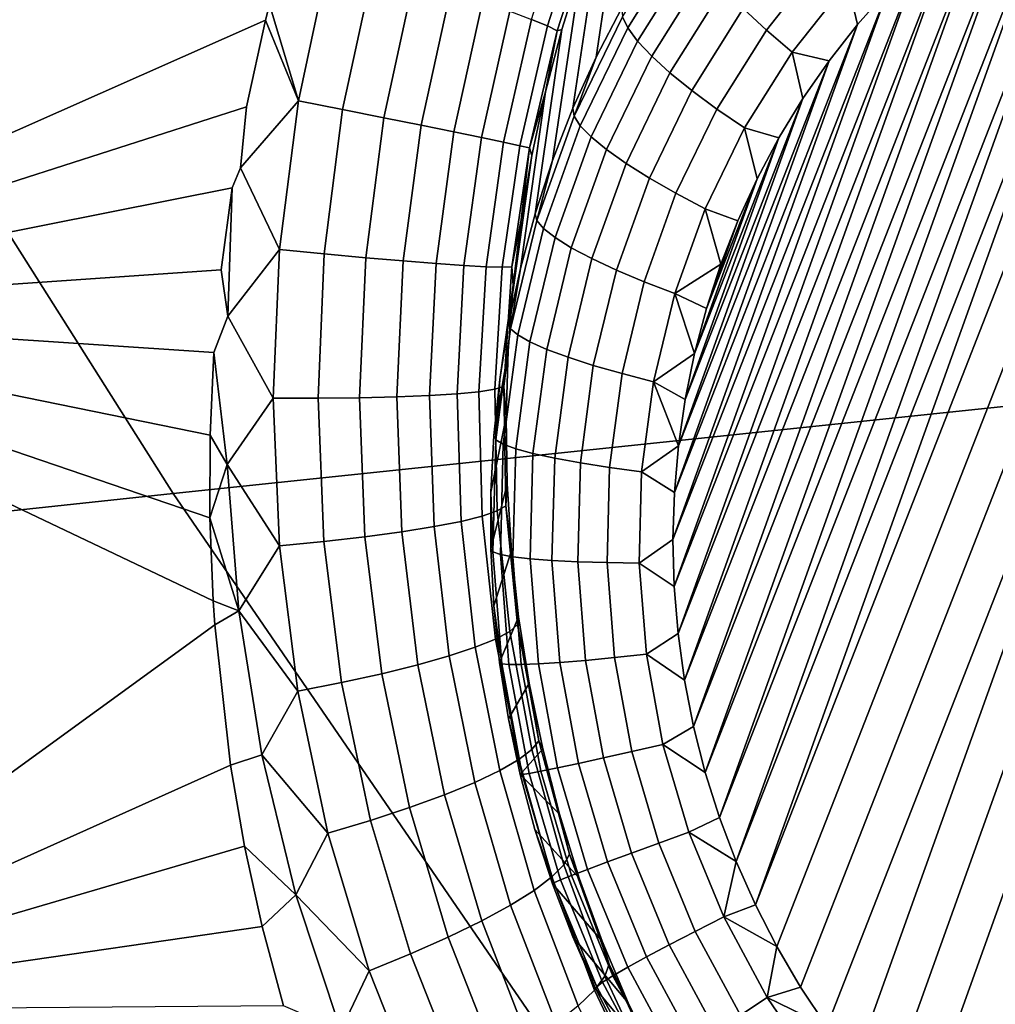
# Model space of a CAD drawing. Header units: metres. Extents: x -240 to 45, y -77 to 27.
# Tile 50 of 256: x -222.147 to -221.369, y -12.595 to -11.81. Entities that reach past the tile are written whole.
import ezdxf

# ---------------------------------------------------------------- set-up
doc = ezdxf.new("R2010")
doc.units = ezdxf.units.M
doc.layers.add('solid_102011X2', color=7, linetype='CONTINUOUS')

msp = doc.modelspace()

# ---------------------------------------------------------------- linework, layer by layer
at = {"layer": 'solid_102011X2'}
for points in [[(-221.019806, -11.427855, 299.593781), (-222.41774, -11.566221, 297.911804), (-222.024445, -12.187903, 297.645844), (-220.633698, -12.041979, 299.327454)], [(-222.472931, -11.511791, 273.995758), (-221.947556, -11.797587, 273.862366), (-221.950653, -11.809957, 273.862732), (-222.476151, -12.043157, 273.965607)], [(-222.41774, -11.566221, 297.911804), (-223.801956, -11.705964, 296.216309), (-223.401093, -12.335226, 295.95108), (-222.024445, -12.187903, 297.645844)], [(-221.456558, -12.671812, 272.434692), (-221.072418, -11.59903, 272.234985), (-221.036224, -11.596826, 272.224548), (-221.430893, -12.699036, 272.429718)], [(-221.430893, -12.699036, 272.429718), (-221.036224, -11.596826, 272.224548), (-220.999863, -11.596819, 272.214233), (-221.403748, -12.724731, 272.424194)], [(-221.403748, -12.724731, 272.424194), (-220.999863, -11.596819, 272.214233), (-220.963638, -11.598999, 272.204163), (-221.37532, -12.748698, 272.418152)], [(-221.523911, -12.581792, 272.446167), (-221.143967, -11.609982, 272.256226), (-221.108414, -11.603429, 272.245575), (-221.503159, -12.61307, 272.442932)], [(-221.480698, -12.643086, 272.439087), (-221.503159, -12.61307, 272.442932), (-221.108414, -11.603429, 272.245575)], [(-221.480698, -12.643086, 272.439087), (-221.108414, -11.603429, 272.245575), (-221.072418, -11.59903, 272.234985), (-221.456558, -12.671812, 272.434692)], [(-221.37532, -12.748698, 272.418152), (-220.963638, -11.598999, 272.204163), (-220.927582, -11.603355, 272.194305), (-221.345673, -12.770919, 272.411621)], [(-221.542877, -12.549397, 272.448792), (-221.179047, -11.61868, 272.266907), (-221.143967, -11.609982, 272.256226), (-221.523911, -12.581792, 272.446167)], [(-221.560028, -12.515946, 272.450836), (-221.21347, -11.629477, 272.277557), (-221.179047, -11.61868, 272.266907), (-221.542877, -12.549397, 272.448792)], [(-221.662354, -11.673383, 273.567719), (-221.64093, -11.627528, 273.56308), (-221.666641, -11.8002, 272.575104), (-221.687149, -11.839744, 272.584259)], [(-221.560028, -12.515946, 272.450836), (-221.247208, -11.642348, 272.288239), (-221.21347, -11.629477, 272.277557)], [(-221.575287, -12.481547, 272.45224), (-221.280136, -11.657258, 272.298828), (-221.247208, -11.642348, 272.288239)], [(-221.560028, -12.515946, 272.450836), (-221.575287, -12.481547, 272.45224), (-221.247208, -11.642348, 272.288239)], [(-221.588608, -12.446325, 272.453064), (-221.312119, -11.67415, 272.309326), (-221.280136, -11.657258, 272.298828)], [(-221.575287, -12.481547, 272.45224), (-221.588608, -12.446325, 272.453064), (-221.280136, -11.657258, 272.298828)], [(-221.681763, -11.720376, 273.571228), (-221.662354, -11.673383, 273.567719), (-221.687149, -11.839744, 272.584259), (-221.705536, -11.880429, 272.592926)], [(-221.59996, -12.410364, 272.453217), (-221.343094, -11.69299, 272.319702), (-221.312119, -11.67415, 272.309326)], [(-221.588608, -12.446325, 272.453064), (-221.59996, -12.410364, 272.453217), (-221.312119, -11.67415, 272.309326)], [(-221.609283, -12.373853, 272.452789), (-221.372894, -11.713677, 272.329895), (-221.343094, -11.69299, 272.319702)], [(-221.59996, -12.410364, 272.453217), (-221.609283, -12.373853, 272.452789), (-221.343094, -11.69299, 272.319702)], [(-221.69606, -11.721258, 273.649445), (-221.725967, -11.814686, 273.652802), (-221.738647, -11.809457, 273.690094), (-221.708267, -11.713554, 273.686462)], [(-221.616547, -12.336851, 272.451721), (-221.401474, -11.736182, 272.339905), (-221.372894, -11.713677, 272.329895)], [(-221.609283, -12.373853, 272.452789), (-221.616547, -12.336851, 272.451721), (-221.372894, -11.713677, 272.329895)], [(-221.688599, -11.727306, 273.61087), (-221.71817, -11.818598, 273.614044), (-221.725967, -11.814686, 273.652802), (-221.69606, -11.721258, 273.649445)], [(-221.699112, -11.768426, 273.573639), (-221.681763, -11.720376, 273.571228), (-221.705536, -11.880429, 272.592926), (-221.721741, -11.922137, 272.601044)], [(-221.71817, -11.818598, 273.614044), (-221.688599, -11.727306, 273.61087), (-221.699112, -11.768426, 273.573639), (-221.714355, -11.817454, 273.57489)], [(-221.666122, -11.807298, 272.546936), (-221.619507, -11.732948, 272.527405), (-221.616028, -11.743105, 272.500366), (-221.66188, -11.816251, 272.519562)], [(-221.621735, -12.299575, 272.450012), (-221.42865, -11.76037, 272.34967), (-221.401474, -11.736182, 272.339905)], [(-221.616547, -12.336851, 272.451721), (-221.621735, -12.299575, 272.450012), (-221.401474, -11.736182, 272.339905)], [(-221.66188, -11.816251, 272.519562), (-221.616028, -11.743105, 272.500366), (-221.609131, -11.755242, 272.474854), (-221.654022, -11.826862, 272.493652)], [(-221.569717, -11.800795, 272.412567), (-221.521988, -11.740477, 272.393921), (-221.50531, -11.759881, 272.380066), (-221.55127, -11.817954, 272.39801)], [(-221.899323, -11.756921, 273.849487), (-221.924515, -11.874375, 273.851318), (-221.947556, -11.797587, 273.862366), (-221.935059, -11.751448, 273.860687)], [(-221.864685, -11.767456, 273.833099), (-221.889221, -11.881409, 273.834473), (-221.924515, -11.874375, 273.851318), (-221.899323, -11.756921, 273.849487)], [(-221.654022, -11.826862, 272.493652), (-221.609131, -11.755242, 272.474854), (-221.598953, -11.769103, 272.451385), (-221.642715, -11.838907, 272.469696)], [(-221.624802, -12.262058, 272.447723), (-221.454422, -11.78622, 272.359161), (-221.42865, -11.76037, 272.34967)], [(-221.621735, -12.299575, 272.450012), (-221.624802, -12.262058, 272.447723), (-221.42865, -11.76037, 272.34967)], [(-221.55127, -11.817954, 272.39801), (-221.50531, -11.759881, 272.380066), (-221.486679, -11.779782, 272.369934), (-221.530777, -11.835511, 272.387146)], [(-221.832504, -11.777502, 273.812103), (-221.856415, -11.88798, 273.813019), (-221.889221, -11.881409, 273.834473), (-221.864685, -11.767456, 273.833099)], [(-221.714355, -11.817454, 273.57489), (-221.699112, -11.768426, 273.573639), (-221.721741, -11.922137, 272.601044), (-221.735733, -11.964746, 272.608612)], [(-221.642715, -11.838907, 272.469696), (-221.598953, -11.769103, 272.451385), (-221.585724, -11.784395, 272.430481), (-221.628189, -11.852132, 272.448242)], [(-221.803329, -11.786881, 273.786804), (-221.826706, -11.893977, 273.787354), (-221.856415, -11.88798, 273.813019), (-221.832504, -11.777502, 273.812103)], [(-221.628189, -11.852132, 272.448242), (-221.585724, -11.784395, 272.430481), (-221.569717, -11.800795, 272.412567), (-221.610748, -11.866255, 272.429718)], [(-221.530777, -11.835511, 272.387146), (-221.486679, -11.779782, 272.369934), (-221.478622, -11.813577, 272.368317), (-221.501236, -11.84242, 272.377197)], [(-221.486679, -11.779782, 272.369934), (-221.454422, -11.78622, 272.359161), (-221.478622, -11.813577, 272.368317)], [(-221.777664, -11.795431, 273.75769), (-221.800568, -11.899292, 273.757874), (-221.826706, -11.893977, 273.787354), (-221.803329, -11.786881, 273.786804)], [(-221.625778, -12.224524, 272.444824), (-221.478622, -11.813577, 272.368317), (-221.454422, -11.78622, 272.359161)], [(-221.624802, -12.262058, 272.447723), (-221.625778, -12.224524, 272.444824), (-221.454422, -11.78622, 272.359161)], [(-221.924515, -11.874375, 273.851318), (-221.950653, -11.809957, 273.862732), (-221.947556, -11.797587, 273.862366)], [(-221.755981, -11.803, 273.725281), (-221.778503, -11.903833, 273.725159), (-221.800568, -11.899292, 273.757874), (-221.777664, -11.795431, 273.75769)], [(-221.666122, -11.807298, 272.546936), (-221.704575, -11.886616, 272.564545), (-221.687149, -11.839744, 272.584259), (-221.666641, -11.8002, 272.575104)], [(-221.610748, -11.866255, 272.429718), (-221.569717, -11.800795, 272.412567), (-221.55127, -11.817954, 272.39801), (-221.590775, -11.880979, 272.414551)], [(-221.738647, -11.809457, 273.690094), (-221.76088, -11.90752, 273.689728), (-221.778503, -11.903833, 273.725159), (-221.755981, -11.803, 273.725281)], [(-221.725967, -11.814686, 273.652802), (-221.748001, -11.910289, 273.652252), (-221.76088, -11.90752, 273.689728), (-221.738647, -11.809457, 273.690094)], [(-221.704575, -11.886616, 272.564545), (-221.666122, -11.807298, 272.546936), (-221.66188, -11.816251, 272.519562), (-221.699707, -11.894285, 272.536896)], [(-221.950653, -11.809957, 273.862732), (-221.966003, -11.879125, 273.8638), (-222.476151, -12.043157, 273.965607)], [(-221.924515, -11.874375, 273.851318), (-221.970657, -11.927892, 273.862701), (-221.966003, -11.879125, 273.8638), (-221.950653, -11.809957, 273.862732)], [(-221.71817, -11.818598, 273.614044), (-221.740097, -11.912089, 273.613342), (-221.748001, -11.910289, 273.652252), (-221.725967, -11.814686, 273.652802)], [(-221.699707, -11.894285, 272.536896), (-221.66188, -11.816251, 272.519562), (-221.654022, -11.826862, 272.493652), (-221.691071, -11.903269, 272.51062)], [(-221.625778, -12.224524, 272.444824), (-221.624619, -12.186997, 272.441315), (-221.478622, -11.813577, 272.368317)], [(-221.624619, -12.186997, 272.441315), (-221.501236, -11.84242, 272.377197), (-221.478622, -11.813577, 272.368317)], [(-221.727448, -11.867374, 273.575012), (-221.714355, -11.817454, 273.57489), (-221.735733, -11.964746, 272.608612), (-221.747452, -12.008128, 272.615601)], [(-221.71817, -11.818598, 273.614044), (-221.727448, -11.867374, 273.575012), (-221.740097, -11.912089, 273.613342)], [(-221.71817, -11.818598, 273.614044), (-221.714355, -11.817454, 273.57489), (-221.727448, -11.867374, 273.575012)], [(-221.590775, -11.880979, 272.414551), (-221.55127, -11.817954, 272.39801), (-221.530777, -11.835511, 272.387146), (-221.56868, -11.895991, 272.403015)], [(-221.691071, -11.903269, 272.51062), (-221.654022, -11.826862, 272.493652), (-221.642715, -11.838907, 272.469696), (-221.678818, -11.913377, 272.486237)], [(-221.704575, -11.886616, 272.564545), (-221.705536, -11.880429, 272.592926), (-221.687149, -11.839744, 272.584259)], [(-221.678818, -11.913377, 272.486237), (-221.642715, -11.838907, 272.469696), (-221.628189, -11.852132, 272.448242), (-221.663208, -11.924396, 272.464294)], [(-221.56868, -11.895991, 272.403015), (-221.530777, -11.835511, 272.387146), (-221.522141, -11.872581, 272.385651), (-221.541306, -11.90403, 272.393768)], [(-221.530777, -11.835511, 272.387146), (-221.501236, -11.84242, 272.377197), (-221.522141, -11.872581, 272.385651)], [(-221.624619, -12.186997, 272.441315), (-221.621368, -12.1497, 272.437256), (-221.501236, -11.84242, 272.377197)], [(-221.621368, -12.1497, 272.437256), (-221.522141, -11.872581, 272.385651), (-221.501236, -11.84242, 272.377197)], [(-221.663208, -11.924396, 272.464294), (-221.628189, -11.852132, 272.448242), (-221.610748, -11.866255, 272.429718), (-221.644608, -11.93609, 272.445251)], [(-221.738327, -11.91809, 273.574005), (-221.727448, -11.867374, 273.575012), (-221.747452, -12.008128, 272.615601), (-221.756866, -12.052158, 272.622009)], [(-221.740097, -11.912089, 273.613342), (-221.727448, -11.867374, 273.575012), (-221.738327, -11.91809, 273.574005)], [(-221.644608, -11.93609, 272.445251), (-221.610748, -11.866255, 272.429718), (-221.590775, -11.880979, 272.414551), (-221.623367, -11.948215, 272.429474)], [(-221.970657, -11.927892, 273.862701), (-221.977417, -11.943965, 273.863525), (-222.476151, -12.043157, 273.965607), (-221.966003, -11.879125, 273.8638)], [(-221.924515, -11.874375, 273.851318), (-221.939575, -11.99303, 273.848755), (-221.970657, -11.927892, 273.862701)], [(-221.889221, -11.881409, 273.834473), (-221.903946, -11.996535, 273.831543), (-221.939575, -11.99303, 273.848755), (-221.924515, -11.874375, 273.851318)], [(-221.621368, -12.1497, 272.437256), (-221.616013, -12.112669, 272.432587), (-221.522141, -11.872581, 272.385651)], [(-221.616013, -12.112669, 272.432587), (-221.541306, -11.90403, 272.393768), (-221.522141, -11.872581, 272.385651)], [(-221.856415, -11.88798, 273.813019), (-221.87085, -11.999623, 273.809753), (-221.903946, -11.996535, 273.831543), (-221.889221, -11.881409, 273.834473)], [(-221.826706, -11.893977, 273.787354), (-221.840912, -12.00224, 273.783752), (-221.87085, -11.999623, 273.809753), (-221.856415, -11.88798, 273.813019)], [(-221.704575, -11.886616, 272.564545), (-221.734421, -11.969974, 272.580048), (-221.721741, -11.922137, 272.601044), (-221.705536, -11.880429, 272.592926)], [(-221.734421, -11.969974, 272.580048), (-221.704575, -11.886616, 272.564545), (-221.699707, -11.894285, 272.536896), (-221.72908, -11.976295, 272.552155)], [(-221.623367, -11.948215, 272.429474), (-221.590775, -11.880979, 272.414551), (-221.56868, -11.895991, 272.403015), (-221.59996, -11.960514, 272.417328)], [(-221.800568, -11.899292, 273.757874), (-221.814636, -12.004339, 273.754028), (-221.840912, -12.00224, 273.783752), (-221.826706, -11.893977, 273.787354)], [(-221.72908, -11.976295, 272.552155), (-221.699707, -11.894285, 272.536896), (-221.691071, -11.903269, 272.51062), (-221.719818, -11.983567, 272.525574)], [(-221.59996, -11.960514, 272.417328), (-221.56868, -11.895991, 272.403015), (-221.558624, -11.936595, 272.401428), (-221.574066, -11.970217, 272.408661)], [(-221.56868, -11.895991, 272.403015), (-221.541306, -11.90403, 272.393768), (-221.558624, -11.936595, 272.401428)], [(-221.778503, -11.903833, 273.725159), (-221.79248, -12.005883, 273.7211), (-221.814636, -12.004339, 273.754028), (-221.800568, -11.899292, 273.757874)], [(-221.76088, -11.90752, 273.689728), (-221.774826, -12.006846, 273.685486), (-221.79248, -12.005883, 273.7211), (-221.778503, -11.903833, 273.725159)], [(-221.719818, -11.983567, 272.525574), (-221.691071, -11.903269, 272.51062), (-221.678818, -11.913377, 272.486237), (-221.706833, -11.991639, 272.500793)], [(-221.748001, -11.910289, 273.652252), (-221.762009, -12.007211, 273.647888), (-221.774826, -12.006846, 273.685486), (-221.76088, -11.90752, 273.689728)], [(-221.740097, -11.912089, 273.613342), (-221.754242, -12.006969, 273.608917), (-221.762009, -12.007211, 273.647888), (-221.748001, -11.910289, 273.652252)], [(-221.616013, -12.112669, 272.432587), (-221.608582, -12.076107, 272.427399), (-221.541306, -11.90403, 272.393768)], [(-221.608582, -12.076107, 272.427399), (-221.558624, -11.936595, 272.401428), (-221.541306, -11.90403, 272.393768)], [(-221.746948, -11.969514, 273.571899), (-221.738327, -11.91809, 273.574005), (-221.756866, -12.052158, 272.622009)], [(-221.740097, -11.912089, 273.613342), (-221.746948, -11.969514, 273.571899), (-221.754242, -12.006969, 273.608917)], [(-221.740097, -11.912089, 273.613342), (-221.738327, -11.91809, 273.574005), (-221.746948, -11.969514, 273.571899)], [(-221.706833, -11.991639, 272.500793), (-221.678818, -11.913377, 272.486237), (-221.663208, -11.924396, 272.464294), (-221.690414, -12.000339, 272.478424)], [(-221.734421, -11.969974, 272.580048), (-221.735733, -11.964746, 272.608612), (-221.721741, -11.922137, 272.601044)], [(-221.690414, -12.000339, 272.478424), (-221.663208, -11.924396, 272.464294), (-221.644608, -11.93609, 272.445251), (-221.670883, -12.009482, 272.458893)], [(-221.939575, -11.99303, 273.848755), (-221.980774, -12.046423, 273.858551), (-221.977417, -11.943965, 273.863525), (-221.970657, -11.927892, 273.862701)], [(-221.670883, -12.009482, 272.458893), (-221.644608, -11.93609, 272.445251), (-221.623367, -11.948215, 272.429474), (-221.648666, -12.018877, 272.442627)], [(-221.608582, -12.076107, 272.427399), (-221.599075, -12.040078, 272.421661), (-221.558624, -11.936595, 272.401428)], [(-221.599075, -12.040078, 272.421661), (-221.574066, -11.970217, 272.408661), (-221.558624, -11.936595, 272.401428)], [(-221.977417, -11.943965, 273.863525), (-221.986084, -12.009392, 273.862061), (-222.476151, -12.043157, 273.965607)], [(-221.980774, -12.046423, 273.858551), (-221.986084, -12.009392, 273.862061), (-221.977417, -11.943965, 273.863525)], [(-221.648666, -12.018877, 272.442627), (-221.623367, -11.948215, 272.429474), (-221.59996, -11.960514, 272.417328), (-221.624237, -12.028323, 272.429962)], [(-221.734421, -11.969974, 272.580048), (-221.75531, -12.056394, 272.593292), (-221.747452, -12.008128, 272.615601), (-221.735733, -11.964746, 272.608612)], [(-221.624237, -12.028323, 272.429962), (-221.59996, -11.960514, 272.417328), (-221.58757, -12.004747, 272.415405)], [(-221.59996, -11.960514, 272.417328), (-221.574066, -11.970217, 272.408661), (-221.58757, -12.004747, 272.415405)], [(-221.753281, -12.021542, 273.568665), (-221.746948, -11.969514, 273.571899), (-221.756866, -12.052158, 272.622009), (-221.763962, -12.096707, 272.627777)], [(-221.75531, -12.056394, 272.593292), (-221.734421, -11.969974, 272.580048), (-221.72908, -11.976295, 272.552155), (-221.749634, -12.061316, 272.565186)], [(-221.754242, -12.006969, 273.608917), (-221.746948, -11.969514, 273.571899), (-221.753281, -12.021542, 273.568665)], [(-221.599075, -12.040078, 272.421661), (-221.58757, -12.004747, 272.415405), (-221.574066, -11.970217, 272.408661)], [(-221.749634, -12.061316, 272.565186), (-221.72908, -11.976295, 272.552155), (-221.719818, -11.983567, 272.525574), (-221.739944, -12.066814, 272.5383)], [(-221.739944, -12.066814, 272.5383), (-221.719818, -11.983567, 272.525574), (-221.706833, -11.991639, 272.500793), (-221.726456, -12.072776, 272.513245)], [(-221.939575, -11.99303, 273.848755), (-221.94458, -12.111787, 273.84198), (-221.980774, -12.046423, 273.858551)], [(-221.903946, -11.996535, 273.831543), (-221.90889, -12.111775, 273.824493), (-221.94458, -12.111787, 273.84198), (-221.939575, -11.99303, 273.848755)], [(-221.87085, -11.999623, 273.809753), (-221.875839, -12.111405, 273.80246), (-221.90889, -12.111775, 273.824493), (-221.903946, -11.996535, 273.831543)], [(-221.726456, -12.072776, 272.513245), (-221.706833, -11.991639, 272.500793), (-221.690414, -12.000339, 272.478424), (-221.709442, -12.079072, 272.490479)], [(-221.840912, -12.00224, 273.783752), (-221.845978, -12.110684, 273.776276), (-221.875839, -12.111405, 273.80246), (-221.87085, -11.999623, 273.809753)], [(-221.814636, -12.004339, 273.754028), (-221.819839, -12.109625, 273.746338), (-221.845978, -12.110684, 273.776276), (-221.840912, -12.00224, 273.783752)], [(-221.79248, -12.005883, 273.7211), (-221.797882, -12.108245, 273.713257), (-221.819839, -12.109625, 273.746338), (-221.814636, -12.004339, 273.754028)], [(-221.774826, -12.006846, 273.685486), (-221.780487, -12.106569, 273.677582), (-221.797882, -12.108245, 273.713257), (-221.79248, -12.005883, 273.7211)], [(-221.709442, -12.079072, 272.490479), (-221.690414, -12.000339, 272.478424), (-221.670883, -12.009482, 272.458893), (-221.689285, -12.08557, 272.470551)], [(-221.624237, -12.028323, 272.429962), (-221.58757, -12.004747, 272.415405), (-221.599075, -12.040078, 272.421661)], [(-221.980774, -12.046423, 273.858551), (-221.991959, -12.075167, 273.859406), (-222.476151, -12.043157, 273.965607), (-221.986084, -12.009392, 273.862061)], [(-221.762009, -12.007211, 273.647888), (-221.767975, -12.104627, 273.639923), (-221.780487, -12.106569, 273.677582), (-221.774826, -12.006846, 273.685486)], [(-221.754242, -12.006969, 273.608917), (-221.760544, -12.102451, 273.600952), (-221.767975, -12.104627, 273.639923), (-221.762009, -12.007211, 273.647888)], [(-221.760544, -12.102451, 273.600952), (-221.754242, -12.006969, 273.608917), (-221.753281, -12.021542, 273.568665), (-221.757263, -12.074052, 273.564331)], [(-221.75531, -12.056394, 272.593292), (-221.756866, -12.052158, 272.622009), (-221.747452, -12.008128, 272.615601)], [(-221.689285, -12.08557, 272.470551), (-221.670883, -12.009482, 272.458893), (-221.648666, -12.018877, 272.442627), (-221.666382, -12.092134, 272.453857)], [(-221.757263, -12.074052, 273.564331), (-221.753281, -12.021542, 273.568665), (-221.763962, -12.096707, 272.627777), (-221.768692, -12.141644, 272.632935)], [(-221.666382, -12.092134, 272.453857), (-221.648666, -12.018877, 272.442627), (-221.624237, -12.028323, 272.429962), (-221.641235, -12.098622, 272.440735)], [(-221.641235, -12.098622, 272.440735), (-221.624237, -12.028323, 272.429962), (-221.608582, -12.076107, 272.427399)], [(-221.624237, -12.028323, 272.429962), (-221.599075, -12.040078, 272.421661), (-221.608582, -12.076107, 272.427399)], [(-221.992569, -12.273416, 273.844696), (-221.991272, -12.292489, 273.842743), (-222.414719, -12.600297, 273.890045), (-222.476151, -12.043157, 273.965607)], [(-221.995224, -12.207342, 273.850677), (-221.992569, -12.273416, 273.844696), (-222.476151, -12.043157, 273.965607)], [(-221.99501, -12.141243, 273.855591), (-221.995224, -12.207342, 273.850677), (-222.476151, -12.043157, 273.965607)], [(-221.991959, -12.075167, 273.859406), (-221.99501, -12.141243, 273.855591), (-222.476151, -12.043157, 273.965607)], [(-220.633698, -12.041979, 299.327454), (-222.024445, -12.187903, 297.645844), (-221.610794, -12.791021, 297.366119), (-220.227661, -12.63774, 299.047333)], [(-221.94458, -12.111787, 273.84198), (-221.981216, -12.164598, 273.850555), (-221.991959, -12.075167, 273.859406), (-221.980774, -12.046423, 273.858551)], [(-221.75531, -12.056394, 272.593292), (-221.767014, -12.144862, 272.604095), (-221.763962, -12.096707, 272.627777), (-221.756866, -12.052158, 272.622009)], [(-221.767014, -12.144862, 272.604095), (-221.75531, -12.056394, 272.593292), (-221.749634, -12.061316, 272.565186), (-221.761139, -12.148352, 272.575806)], [(-221.761139, -12.148352, 272.575806), (-221.749634, -12.061316, 272.565186), (-221.739944, -12.066814, 272.5383), (-221.751205, -12.152036, 272.548706)], [(-221.751205, -12.152036, 272.548706), (-221.739944, -12.066814, 272.5383), (-221.726456, -12.072776, 272.513245), (-221.737442, -12.155836, 272.523376)], [(-221.981216, -12.164598, 273.850555), (-221.99501, -12.141243, 273.855591), (-221.991959, -12.075167, 273.859406)], [(-221.75885, -12.126921, 273.558899), (-221.757263, -12.074052, 273.564331), (-221.768692, -12.141644, 272.632935), (-221.771072, -12.186836, 272.637421)], [(-221.760544, -12.102451, 273.600952), (-221.757263, -12.074052, 273.564331), (-221.75885, -12.126921, 273.558899)], [(-221.737442, -12.155836, 272.523376), (-221.726456, -12.072776, 272.513245), (-221.709442, -12.079072, 272.490479), (-221.720108, -12.159672, 272.500336)], [(-221.641235, -12.098622, 272.440735), (-221.608582, -12.076107, 272.427399), (-221.616013, -12.112669, 272.432587)], [(-221.720108, -12.159672, 272.500336), (-221.709442, -12.079072, 272.490479), (-221.689285, -12.08557, 272.470551), (-221.699585, -12.163462, 272.480072)], [(-221.699585, -12.163462, 272.480072), (-221.689285, -12.08557, 272.470551), (-221.666382, -12.092134, 272.453857), (-221.6763, -12.167127, 272.463013)], [(-221.6763, -12.167127, 272.463013), (-221.666382, -12.092134, 272.453857), (-221.641235, -12.098622, 272.440735), (-221.650757, -12.170588, 272.449524)], [(-221.767014, -12.144862, 272.604095), (-221.768692, -12.141644, 272.632935), (-221.763962, -12.096707, 272.627777)], [(-221.650757, -12.170588, 272.449524), (-221.641235, -12.098622, 272.440735), (-221.621368, -12.1497, 272.437256)], [(-221.641235, -12.098622, 272.440735), (-221.616013, -12.112669, 272.432587), (-221.621368, -12.1497, 272.437256)], [(-221.780487, -12.106569, 273.677582), (-221.777939, -12.205879, 273.66626), (-221.79483, -12.210075, 273.701965), (-221.797882, -12.108245, 273.713257)], [(-221.767975, -12.104627, 273.639923), (-221.76593, -12.201758, 273.628601), (-221.777939, -12.205879, 273.66626), (-221.780487, -12.106569, 273.677582)], [(-221.760544, -12.102451, 273.600952), (-221.759033, -12.197784, 273.589691), (-221.76593, -12.201758, 273.628601), (-221.767975, -12.104627, 273.639923)], [(-221.759033, -12.197784, 273.589691), (-221.760544, -12.102451, 273.600952), (-221.75885, -12.126921, 273.558899), (-221.757996, -12.180012, 273.55249)], [(-221.94458, -12.111787, 273.84198), (-221.939651, -12.229643, 273.83139), (-221.981216, -12.164598, 273.850555)], [(-221.90889, -12.111775, 273.824493), (-221.904251, -12.226154, 273.81369), (-221.939651, -12.229643, 273.83139), (-221.94458, -12.111787, 273.84198)], [(-221.875839, -12.111405, 273.80246), (-221.871506, -12.222384, 273.791473), (-221.904251, -12.226154, 273.81369), (-221.90889, -12.111775, 273.824493)], [(-221.845978, -12.110684, 273.776276), (-221.842026, -12.218402, 273.765137), (-221.871506, -12.222384, 273.791473), (-221.875839, -12.111405, 273.80246)], [(-221.819839, -12.109625, 273.746338), (-221.816315, -12.214274, 273.735138), (-221.842026, -12.218402, 273.765137), (-221.845978, -12.110684, 273.776276)], [(-221.797882, -12.108245, 273.713257), (-221.79483, -12.210075, 273.701965), (-221.816315, -12.214274, 273.735138), (-221.819839, -12.109625, 273.746338)], [(-221.757996, -12.180012, 273.55249), (-221.75885, -12.126921, 273.558899), (-221.771072, -12.186836, 272.637421), (-221.771088, -12.232153, 272.641266)], [(-221.981216, -12.164598, 273.850555), (-221.995224, -12.207342, 273.850677), (-221.99501, -12.141243, 273.855591)], [(-221.767014, -12.144862, 272.604095), (-221.769379, -12.234343, 272.612335), (-221.771072, -12.186836, 272.637421), (-221.768692, -12.141644, 272.632935)], [(-221.769379, -12.234343, 272.612335), (-221.767014, -12.144862, 272.604095), (-221.761139, -12.148352, 272.575806), (-221.763458, -12.236384, 272.583923)], [(-221.763458, -12.236384, 272.583923), (-221.761139, -12.148352, 272.575806), (-221.751205, -12.152036, 272.548706), (-221.753494, -12.238232, 272.556641)], [(-221.753494, -12.238232, 272.556641), (-221.751205, -12.152036, 272.548706), (-221.737442, -12.155836, 272.523376), (-221.739655, -12.239846, 272.531128)], [(-221.650757, -12.170588, 272.449524), (-221.621368, -12.1497, 272.437256), (-221.624619, -12.186997, 272.441315)], [(-221.739655, -12.239846, 272.531128), (-221.737442, -12.155836, 272.523376), (-221.720108, -12.159672, 272.500336), (-221.72226, -12.241194, 272.507843)], [(-221.72226, -12.241194, 272.507843), (-221.720108, -12.159672, 272.500336), (-221.699585, -12.163462, 272.480072), (-221.70166, -12.242245, 272.487305)], [(-221.981216, -12.164598, 273.850555), (-221.972137, -12.281497, 273.838959), (-221.995224, -12.207342, 273.850677)], [(-221.939651, -12.229643, 273.83139), (-221.972137, -12.281497, 273.838959), (-221.981216, -12.164598, 273.850555)], [(-221.70166, -12.242245, 272.487305), (-221.699585, -12.163462, 272.480072), (-221.6763, -12.167127, 272.463013), (-221.678299, -12.242977, 272.470001)], [(-221.678299, -12.242977, 272.470001), (-221.6763, -12.167127, 272.463013), (-221.650757, -12.170588, 272.449524), (-221.652679, -12.243377, 272.456207)], [(-221.652679, -12.243377, 272.456207), (-221.650757, -12.170588, 272.449524), (-221.624619, -12.186997, 272.441315), (-221.625778, -12.224524, 272.444824)], [(-221.754669, -12.233192, 273.545013), (-221.757996, -12.180012, 273.55249), (-221.771088, -12.232153, 272.641266), (-221.768723, -12.27746, 272.64444)], [(-221.759033, -12.197784, 273.589691), (-221.757996, -12.180012, 273.55249), (-221.754669, -12.233192, 273.545013)], [(-222.024445, -12.187903, 297.645844), (-223.401093, -12.335226, 295.95108), (-222.979507, -12.94571, 295.672119), (-221.610794, -12.791021, 297.366119)], [(-221.769379, -12.234343, 272.612335), (-221.771088, -12.232153, 272.641266), (-221.771072, -12.186836, 272.637421)], [(-221.76593, -12.201758, 273.628601), (-221.755966, -12.29784, 273.614258), (-221.767258, -12.303986, 273.651855), (-221.777939, -12.205879, 273.66626)], [(-221.759033, -12.197784, 273.589691), (-221.749756, -12.29223, 273.575409), (-221.755966, -12.29784, 273.614258), (-221.76593, -12.201758, 273.628601)], [(-221.749756, -12.29223, 273.575409), (-221.759033, -12.197784, 273.589691), (-221.754669, -12.233192, 273.545013), (-221.748856, -12.286297, 273.536621)], [(-221.972137, -12.281497, 273.838959), (-221.992569, -12.273416, 273.844696), (-221.995224, -12.207342, 273.850677)], [(-221.79483, -12.210075, 273.701965), (-221.783447, -12.310557, 273.687531), (-221.80423, -12.317441, 273.720673), (-221.816315, -12.214274, 273.735138)], [(-221.777939, -12.205879, 273.66626), (-221.767258, -12.303986, 273.651855), (-221.783447, -12.310557, 273.687531), (-221.79483, -12.210075, 273.701965)], [(-221.816315, -12.214274, 273.735138), (-221.80423, -12.317441, 273.720673), (-221.829254, -12.324514, 273.750732), (-221.842026, -12.218402, 273.765137)], [(-221.871506, -12.222384, 273.791473), (-221.858078, -12.331655, 273.77713), (-221.890198, -12.338737, 273.799438), (-221.904251, -12.226154, 273.81369)], [(-221.842026, -12.218402, 273.765137), (-221.829254, -12.324514, 273.750732), (-221.858078, -12.331655, 273.77713), (-221.871506, -12.222384, 273.791473)], [(-221.652679, -12.243377, 272.456207), (-221.625778, -12.224524, 272.444824), (-221.624802, -12.262058, 272.447723)], [(-221.939651, -12.229643, 273.83139), (-221.925034, -12.345635, 273.81723), (-221.972137, -12.281497, 273.838959)], [(-221.904251, -12.226154, 273.81369), (-221.890198, -12.338737, 273.799438), (-221.925034, -12.345635, 273.81723), (-221.939651, -12.229643, 273.83139)], [(-221.769379, -12.234343, 272.612335), (-221.762375, -12.323785, 272.61792), (-221.768723, -12.27746, 272.64444), (-221.771088, -12.232153, 272.641266)], [(-221.748856, -12.286297, 273.536621), (-221.754669, -12.233192, 273.545013), (-221.768723, -12.27746, 272.64444), (-221.764008, -12.322624, 272.646912)], [(-221.762375, -12.323785, 272.61792), (-221.769379, -12.234343, 272.612335), (-221.763458, -12.236384, 272.583923), (-221.756577, -12.324379, 272.589417)], [(-221.756577, -12.324379, 272.589417), (-221.763458, -12.236384, 272.583923), (-221.753494, -12.238232, 272.556641), (-221.74675, -12.324391, 272.562042)], [(-221.74675, -12.324391, 272.562042), (-221.753494, -12.238232, 272.556641), (-221.739655, -12.239846, 272.531128), (-221.733078, -12.323821, 272.536346)], [(-221.733078, -12.323821, 272.536346), (-221.739655, -12.239846, 272.531128), (-221.72226, -12.241194, 272.507843), (-221.715881, -12.32268, 272.512909)], [(-221.715881, -12.32268, 272.512909), (-221.72226, -12.241194, 272.507843), (-221.70166, -12.242245, 272.487305), (-221.695496, -12.320994, 272.492218)], [(-221.695496, -12.320994, 272.492218), (-221.70166, -12.242245, 272.487305), (-221.678299, -12.242977, 272.470001), (-221.672363, -12.318797, 272.474731)], [(-221.672363, -12.318797, 272.474731), (-221.678299, -12.242977, 272.470001), (-221.652679, -12.243377, 272.456207), (-221.646988, -12.316135, 272.460754)], [(-221.646988, -12.316135, 272.460754), (-221.652679, -12.243377, 272.456207), (-221.624802, -12.262058, 272.447723), (-221.621735, -12.299575, 272.450012)], [(-221.972137, -12.281497, 273.838959), (-221.991272, -12.292489, 273.842743), (-221.992569, -12.273416, 273.844696)], [(-221.762375, -12.323785, 272.61792), (-221.764008, -12.322624, 272.646912), (-221.768723, -12.27746, 272.64444)], [(-221.972137, -12.281497, 273.838959), (-221.953796, -12.396246, 273.824127), (-221.978653, -12.404581, 273.82959), (-221.991272, -12.292489, 273.842743)], [(-221.925034, -12.345635, 273.81723), (-221.953796, -12.396246, 273.824127), (-221.972137, -12.281497, 273.838959)], [(-221.74054, -12.339186, 273.527252), (-221.748856, -12.286297, 273.536621), (-221.764008, -12.322624, 272.646912), (-221.756927, -12.367514, 272.648712)], [(-221.749756, -12.29223, 273.575409), (-221.748856, -12.286297, 273.536621), (-221.74054, -12.339186, 273.527252)], [(-221.991272, -12.292489, 273.842743), (-221.978653, -12.404581, 273.82959), (-222.414719, -12.600297, 273.890045)], [(-221.749756, -12.29223, 273.575409), (-221.732819, -12.385092, 273.558441), (-221.738205, -12.392164, 273.597168), (-221.755966, -12.29784, 273.614258)], [(-221.749756, -12.29223, 273.575409), (-221.74054, -12.339186, 273.527252), (-221.732819, -12.385092, 273.558441)], [(-221.767258, -12.303986, 273.651855), (-221.748642, -12.400161, 273.634674), (-221.763931, -12.408942, 273.670258), (-221.783447, -12.310557, 273.687531)], [(-221.755966, -12.29784, 273.614258), (-221.738205, -12.392164, 273.597168), (-221.748642, -12.400161, 273.634674), (-221.767258, -12.303986, 273.651855)], [(-221.646988, -12.316135, 272.460754), (-221.621735, -12.299575, 272.450012), (-221.616547, -12.336851, 272.451721)], [(-221.783447, -12.310557, 273.687531), (-221.763931, -12.408942, 273.670258), (-221.783783, -12.418354, 273.703369), (-221.80423, -12.317441, 273.720673)], [(-221.80423, -12.317441, 273.720673), (-221.783783, -12.418354, 273.703369), (-221.807877, -12.42823, 273.733368), (-221.829254, -12.324514, 273.750732)], [(-221.681152, -12.398787, 272.494751), (-221.695496, -12.320994, 272.492218), (-221.672363, -12.318797, 272.474731), (-221.658569, -12.393695, 272.477142)], [(-221.658569, -12.393695, 272.477142), (-221.672363, -12.318797, 272.474731), (-221.646988, -12.316135, 272.460754), (-221.633743, -12.38801, 272.463074)], [(-221.633743, -12.38801, 272.463074), (-221.646988, -12.316135, 272.460754), (-221.616547, -12.336851, 272.451721), (-221.609283, -12.373853, 272.452789)], [(-221.829254, -12.324514, 273.750732), (-221.807877, -12.42823, 273.733368), (-221.835785, -12.438398, 273.759766), (-221.858078, -12.331655, 273.77713)], [(-221.762375, -12.323785, 272.61792), (-221.746094, -12.412142, 272.620789), (-221.756927, -12.367514, 272.648712), (-221.764008, -12.322624, 272.646912)], [(-221.746094, -12.412142, 272.620789), (-221.762375, -12.323785, 272.61792), (-221.756577, -12.324379, 272.589417), (-221.740555, -12.411306, 272.592224)], [(-221.740555, -12.411306, 272.592224), (-221.756577, -12.324379, 272.589417), (-221.74675, -12.324391, 272.562042), (-221.731064, -12.409505, 272.564789)], [(-221.731064, -12.409505, 272.564789), (-221.74675, -12.324391, 272.562042), (-221.733078, -12.323821, 272.536346), (-221.717789, -12.406776, 272.539032)], [(-221.717789, -12.406776, 272.539032), (-221.733078, -12.323821, 272.536346), (-221.715881, -12.32268, 272.512909), (-221.701035, -12.403178, 272.515533)], [(-221.701035, -12.403178, 272.515533), (-221.715881, -12.32268, 272.512909), (-221.695496, -12.320994, 272.492218), (-221.681152, -12.398787, 272.494751)], [(-221.858078, -12.331655, 273.77713), (-221.835785, -12.438398, 273.759766), (-221.86702, -12.448679, 273.782074), (-221.890198, -12.338737, 273.799438)], [(-221.890198, -12.338737, 273.799438), (-221.86702, -12.448679, 273.782074), (-221.901031, -12.458894, 273.799927), (-221.925034, -12.345635, 273.81723)], [(-221.729691, -12.391665, 273.51709), (-221.74054, -12.339186, 273.527252), (-221.756927, -12.367514, 272.648712), (-221.747528, -12.411996, 272.649811)], [(-221.732819, -12.385092, 273.558441), (-221.74054, -12.339186, 273.527252), (-221.729691, -12.391665, 273.51709)], [(-221.925034, -12.345635, 273.81723), (-221.901031, -12.458894, 273.799927), (-221.953796, -12.396246, 273.824127)], [(-221.746094, -12.412142, 272.620789), (-221.747528, -12.411996, 272.649811), (-221.756927, -12.367514, 272.648712)], [(-221.633743, -12.38801, 272.463074), (-221.609283, -12.373853, 272.452789), (-221.59996, -12.410364, 272.453217)], [(-221.732819, -12.385092, 273.558441), (-221.708359, -12.475717, 273.539124), (-221.71286, -12.484068, 273.577728), (-221.738205, -12.392164, 273.597168)], [(-221.708359, -12.475717, 273.539124), (-221.732819, -12.385092, 273.558441), (-221.729691, -12.391665, 273.51709), (-221.716354, -12.443594, 273.506104)], [(-221.637054, -12.466795, 272.477234), (-221.658569, -12.393695, 272.477142), (-221.633743, -12.38801, 272.463074), (-221.613098, -12.458159, 272.463165)], [(-221.613098, -12.458159, 272.463165), (-221.633743, -12.38801, 272.463074), (-221.59996, -12.410364, 272.453217), (-221.588608, -12.446325, 272.453064)], [(-221.953796, -12.396246, 273.824127), (-221.926498, -12.508074, 273.806366), (-221.967407, -12.469347, 273.820618), (-221.978653, -12.404581, 273.82959)], [(-221.901031, -12.458894, 273.799927), (-221.926498, -12.508074, 273.806366), (-221.953796, -12.396246, 273.824127)], [(-221.738205, -12.392164, 273.597168), (-221.71286, -12.484068, 273.577728), (-221.72229, -12.493734, 273.615082), (-221.748642, -12.400161, 273.634674)], [(-221.716354, -12.443594, 273.506104), (-221.729691, -12.391665, 273.51709), (-221.747528, -12.411996, 272.649811)], [(-221.677917, -12.481744, 272.515625), (-221.701035, -12.403178, 272.515533), (-221.681152, -12.398787, 272.494751), (-221.658813, -12.474712, 272.494843)], [(-221.658813, -12.474712, 272.494843), (-221.681152, -12.398787, 272.494751), (-221.658569, -12.393695, 272.477142), (-221.637054, -12.466795, 272.477234)], [(-221.978653, -12.404581, 273.82959), (-221.967407, -12.469347, 273.820618), (-222.414719, -12.600297, 273.890045)], [(-221.748642, -12.400161, 273.634674), (-221.72229, -12.493734, 273.615082), (-221.736511, -12.504546, 273.650574), (-221.763931, -12.408942, 273.670258)], [(-221.69397, -12.48774, 272.539124), (-221.717789, -12.406776, 272.539032), (-221.701035, -12.403178, 272.515533), (-221.677917, -12.481744, 272.515625)], [(-221.763931, -12.408942, 273.670258), (-221.736511, -12.504546, 273.650574), (-221.755264, -12.516314, 273.683563), (-221.783783, -12.418354, 273.703369)], [(-221.700516, -12.494779, 273.494446), (-221.716354, -12.443594, 273.506104), (-221.747528, -12.411996, 272.649811), (-221.73584, -12.455942, 272.650208)], [(-221.746094, -12.412142, 272.620789), (-221.720718, -12.498377, 272.62088), (-221.73584, -12.455942, 272.650208), (-221.747528, -12.411996, 272.649811)], [(-221.720718, -12.498377, 272.62088), (-221.746094, -12.412142, 272.620789), (-221.740555, -12.411306, 272.592224), (-221.715591, -12.496145, 272.592316)], [(-221.715591, -12.496145, 272.592316), (-221.740555, -12.411306, 272.592224), (-221.731064, -12.409505, 272.564789), (-221.706619, -12.492575, 272.56488)], [(-221.706619, -12.492575, 272.56488), (-221.731064, -12.409505, 272.564789), (-221.717789, -12.406776, 272.539032), (-221.69397, -12.48774, 272.539124)], [(-221.783783, -12.418354, 273.703369), (-221.755264, -12.516314, 273.683563), (-221.778229, -12.528831, 273.713501), (-221.807877, -12.42823, 273.733368)], [(-221.807877, -12.42823, 273.733368), (-221.778229, -12.528831, 273.713501), (-221.804993, -12.541878, 273.739807), (-221.835785, -12.438398, 273.759766)], [(-221.835785, -12.438398, 273.759766), (-221.804993, -12.541878, 273.739807), (-221.835083, -12.555225, 273.762054), (-221.86702, -12.448679, 273.782074)], [(-221.708359, -12.475717, 273.539124), (-221.716354, -12.443594, 273.506104), (-221.700516, -12.494779, 273.494446)], [(-221.86702, -12.448679, 273.782074), (-221.835083, -12.555225, 273.762054), (-221.867966, -12.56864, 273.779846), (-221.901031, -12.458894, 273.799927)], [(-221.613098, -12.458159, 272.463165), (-221.588608, -12.446325, 272.453064), (-221.575287, -12.481547, 272.45224)], [(-221.901031, -12.458894, 273.799927), (-221.867966, -12.56864, 273.779846), (-221.926498, -12.508074, 273.806366)], [(-221.68222, -12.545083, 273.482086), (-221.700516, -12.494779, 273.494446), (-221.73584, -12.455942, 272.650208), (-221.721878, -12.499222, 272.649902)], [(-221.720718, -12.498377, 272.62088), (-221.721878, -12.499222, 272.649902), (-221.73584, -12.455942, 272.650208)], [(-221.608093, -12.537239, 272.474976), (-221.637054, -12.466795, 272.477234), (-221.613098, -12.458159, 272.463165), (-221.585312, -12.525759, 272.460999)], [(-221.585312, -12.525759, 272.460999), (-221.613098, -12.458159, 272.463165), (-221.575287, -12.481547, 272.45224)], [(-221.967407, -12.469347, 273.820618), (-221.953323, -12.533438, 273.81076), (-222.414719, -12.600297, 273.890045)], [(-221.926498, -12.508074, 273.806366), (-221.953323, -12.533438, 273.81076), (-221.967407, -12.469347, 273.820618)], [(-221.628738, -12.547878, 272.492493), (-221.658813, -12.474712, 272.494843), (-221.637054, -12.466795, 272.477234), (-221.608093, -12.537239, 272.474976)], [(-221.708359, -12.475717, 273.539124), (-221.676559, -12.563463, 273.517853), (-221.680084, -12.572908, 273.556274), (-221.71286, -12.484068, 273.577728)], [(-221.676559, -12.563463, 273.517853), (-221.708359, -12.475717, 273.539124), (-221.700516, -12.494779, 273.494446), (-221.68222, -12.545083, 273.482086)], [(-221.646805, -12.557454, 272.513214), (-221.677917, -12.481744, 272.515625), (-221.658813, -12.474712, 272.494843), (-221.628738, -12.547878, 272.492493)], [(-221.71286, -12.484068, 273.577728), (-221.680084, -12.572908, 273.556274), (-221.688446, -12.584057, 273.593506), (-221.72229, -12.493734, 273.615082)], [(-221.661896, -12.565762, 272.536652), (-221.69397, -12.48774, 272.539124), (-221.677917, -12.481744, 272.515625), (-221.646805, -12.557454, 272.513214)], [(-221.585312, -12.525759, 272.460999), (-221.575287, -12.481547, 272.45224), (-221.560028, -12.515946, 272.450836)], [(-221.681976, -12.577902, 272.589722), (-221.715591, -12.496145, 272.592316), (-221.706619, -12.492575, 272.56488), (-221.673706, -12.572626, 272.562317)], [(-221.673706, -12.572626, 272.562317), (-221.706619, -12.492575, 272.56488), (-221.69397, -12.48774, 272.539124), (-221.661896, -12.565762, 272.536652)], [(-221.72229, -12.493734, 273.615082), (-221.688446, -12.584057, 273.593506), (-221.701477, -12.596712, 273.628845), (-221.736511, -12.504546, 273.650574)], [(-221.720718, -12.498377, 272.62088), (-221.686554, -12.581478, 272.618225), (-221.705688, -12.541709, 272.648895), (-221.721878, -12.499222, 272.649902)], [(-221.661514, -12.594317, 273.469208), (-221.68222, -12.545083, 273.482086), (-221.721878, -12.499222, 272.649902), (-221.705688, -12.541709, 272.648895)], [(-221.686554, -12.581478, 272.618225), (-221.720718, -12.498377, 272.62088), (-221.715591, -12.496145, 272.592316), (-221.681976, -12.577902, 272.589722)], [(-221.926498, -12.508074, 273.806366), (-221.890579, -12.616265, 273.786102), (-221.936432, -12.596564, 273.800049), (-221.953323, -12.533438, 273.81076)], [(-221.867966, -12.56864, 273.779846), (-221.890579, -12.616265, 273.786102), (-221.926498, -12.508074, 273.806366)], [(-221.736511, -12.504546, 273.650574), (-221.701477, -12.596712, 273.628845), (-221.718964, -12.610654, 273.661682), (-221.755264, -12.516314, 273.683563)], [(-221.755264, -12.516314, 273.683563), (-221.718964, -12.610654, 273.661682), (-221.740601, -12.625636, 273.691437), (-221.778229, -12.528831, 273.713501)], [(-221.585312, -12.525759, 272.460999), (-221.560028, -12.515946, 272.450836), (-221.542877, -12.549397, 272.448792)], [(-221.778229, -12.528831, 273.713501), (-221.740601, -12.625636, 273.691437), (-221.765991, -12.641397, 273.717621), (-221.804993, -12.541878, 273.739807)], [(-221.572021, -12.604201, 272.470428), (-221.608093, -12.537239, 272.474976), (-221.585312, -12.525759, 272.460999), (-221.55069, -12.590018, 272.456635)], [(-221.55069, -12.590018, 272.456635), (-221.585312, -12.525759, 272.460999), (-221.542877, -12.549397, 272.448792)], [(-221.953323, -12.533438, 273.81076), (-221.936432, -12.596564, 273.800049), (-222.414719, -12.600297, 273.890045)], [(-221.591263, -12.617429, 272.487762), (-221.628738, -12.547878, 272.492493), (-221.608093, -12.537239, 272.474976), (-221.572021, -12.604201, 272.470428)], [(-221.804993, -12.541878, 273.739807), (-221.765991, -12.641397, 273.717621), (-221.794708, -12.65766, 273.739746), (-221.835083, -12.555225, 273.762054)], [(-221.638443, -12.642355, 273.455811), (-221.661514, -12.594317, 273.469208), (-221.705688, -12.541709, 272.648895), (-221.687317, -12.583279, 272.647217)], [(-221.686554, -12.581478, 272.618225), (-221.687317, -12.583279, 272.647217), (-221.705688, -12.541709, 272.648895)], [(-221.676559, -12.563463, 273.517853), (-221.68222, -12.545083, 273.482086), (-221.661514, -12.594317, 273.469208)], [(-221.608032, -12.629422, 272.508301), (-221.646805, -12.557454, 272.513214), (-221.628738, -12.547878, 272.492493), (-221.591263, -12.617429, 272.487762)], [(-221.835083, -12.555225, 273.762054), (-221.794708, -12.65766, 273.739746), (-221.826248, -12.674138, 273.757446), (-221.867966, -12.56864, 273.779846)], [(-221.55069, -12.590018, 272.456635), (-221.542877, -12.549397, 272.448792), (-221.523911, -12.581792, 272.446167)], [(-221.676559, -12.563463, 273.517853), (-221.63765, -12.647735, 273.494965), (-221.640182, -12.658095, 273.533234), (-221.680084, -12.572908, 273.556274)], [(-221.676559, -12.563463, 273.517853), (-221.661514, -12.594317, 273.469208), (-221.63765, -12.647735, 273.494965)], [(-221.621933, -12.639927, 272.531586), (-221.661896, -12.565762, 272.536652), (-221.646805, -12.557454, 272.513214), (-221.608032, -12.629422, 272.508301)], [(-221.867966, -12.56864, 273.779846), (-221.826248, -12.674138, 273.757446), (-221.890579, -12.616265, 273.786102)], [(-221.632706, -12.648721, 272.557129), (-221.673706, -12.572626, 272.562317), (-221.661896, -12.565762, 272.536652), (-221.621933, -12.639927, 272.531586)], [(-221.680084, -12.572908, 273.556274), (-221.640182, -12.658095, 273.533234), (-221.647385, -12.670541, 273.570282), (-221.688446, -12.584057, 273.593506)], [(-221.643997, -12.660473, 272.612823), (-221.686554, -12.581478, 272.618225), (-221.681976, -12.577902, 272.589722), (-221.640121, -12.655618, 272.584412)], [(-221.640121, -12.655618, 272.584412), (-221.681976, -12.577902, 272.589722), (-221.673706, -12.572626, 272.562317), (-221.632706, -12.648721, 272.557129)], [(-221.688446, -12.584057, 273.593506), (-221.647385, -12.670541, 273.570282), (-221.659134, -12.684854, 273.605438), (-221.701477, -12.596712, 273.628845)], [(-221.686554, -12.581478, 272.618225), (-221.643997, -12.660473, 272.612823), (-221.666824, -12.623809, 272.644836), (-221.687317, -12.583279, 272.647217)], [(-221.613083, -12.68902, 273.442047), (-221.638443, -12.642355, 273.455811), (-221.687317, -12.583279, 272.647217), (-221.666824, -12.623809, 272.644836)], [(-221.55069, -12.590018, 272.456635), (-221.523911, -12.581792, 272.446167), (-221.503159, -12.61307, 272.442932)], [(-221.63765, -12.647735, 273.494965), (-221.661514, -12.594317, 273.469208), (-221.638443, -12.642355, 273.455811)], [(-221.529251, -12.666897, 272.463593), (-221.572021, -12.604201, 272.470428), (-221.55069, -12.590018, 272.456635), (-221.509644, -12.650183, 272.450073)], [(-221.509644, -12.650183, 272.450073), (-221.55069, -12.590018, 272.456635), (-221.503159, -12.61307, 272.442932)]]:
    msp.add_3dface(points, dxfattribs=at)

doc.saveas('drawing.dxf')
